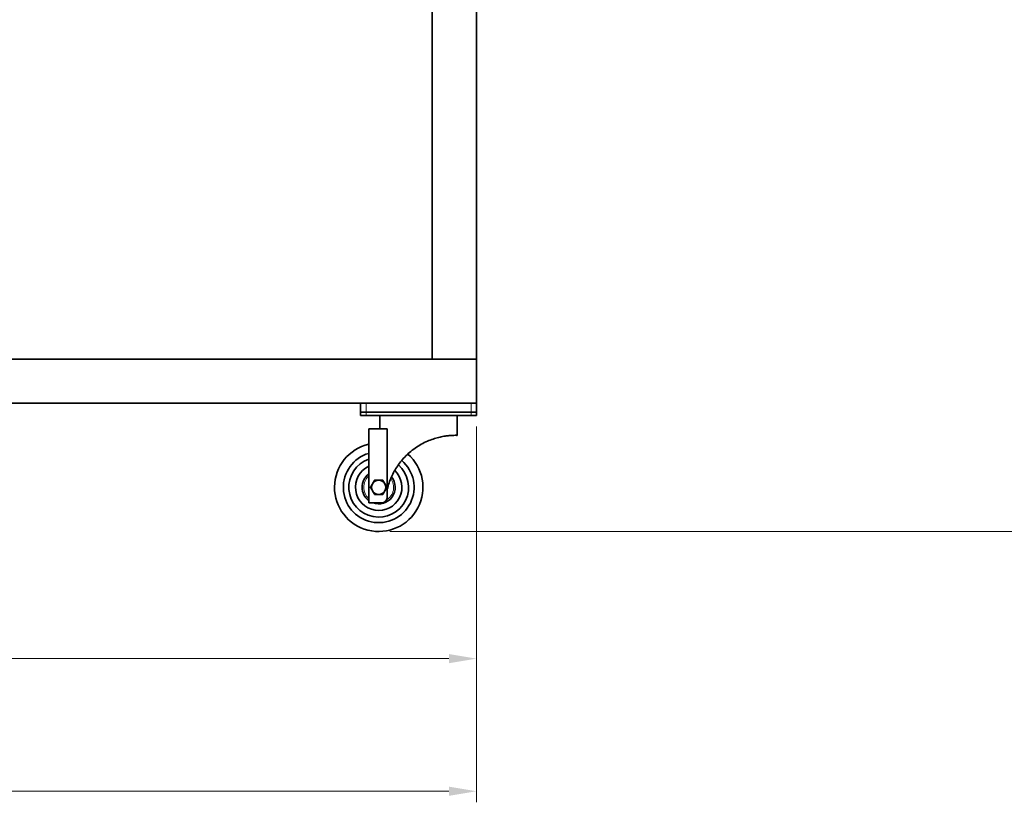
# Model space of a CAD drawing. Header units: millimetres. Extents: x 0 to 5940, y 0 to 4200.
# Tile 16 of 19: x 3872 to 4763, y 2025 to 2733. Entities that reach past the tile are written whole.
import ezdxf

# ---------------------------------------------------------------- set-up
doc = ezdxf.new("R2010")
doc.units = ezdxf.units.MM
doc.header["$LTSCALE"] = 10
doc.layers.add('Quote(ISO)', color=7, linetype='Continuous', lineweight=25, true_color=0x80ff00)
doc.layers.add('Spigoli tangenti visibili(ISO)', color=7, linetype='Continuous', lineweight=15, true_color=0x00803f)
doc.layers.add('Spigoli visibili(ISO)', color=7, linetype='Continuous', lineweight=35)
doc.styles.add('Corrente-BSI', font='arial.ttf')
doc.dimstyles.new('DEFAULT-ISO', dxfattribs={"dimscale": 10, "dimtxt": 3.5, "dimasz": 2.5, "dimexe": 1, "dimexo": 1, "dimgap": 0.762, "dimtad": 1, "dimtoh": 1, "dimrnd": 1e-08, "dimtxsty": 'Corrente-BSI', "dimcen": 0.09, "dimdle": 10, "dimclrd": 7, "dimclre": 7, "dimclrt": 7, "dimazin": 2, "dimtfac": 0.571429, "dimtmove": 0, "dimatfit": 3, "dimfxl": 1, "dimtolj": 1, "dimlwd": 5, "dimlwe": 5, "dimarcsym": 0})

# ---------------------------------------------------------------- blocks, each defined once
blk = doc.blocks.new('*D14')
at = {"layer": 'Defpoints', "color": 0, "linetype": 'Continuous', "transparency": 16777216}
for p in [(4732.11, 3308.75), (4952.11, 3308.75), (4196.83, 2270.37)]:
    blk.add_point(p, dxfattribs=at)
at = {"layer": 'Quote(ISO)', "color": 7, "linetype": 'Continuous', "lineweight": 5, "transparency": 16777216}
for p, q in [((4742.11, 3308.75), (4962.11, 3308.75)), ((4952.11, 2295.37), (4952.11, 3283.75)), ((4206.83, 2270.37), (4962.11, 2270.37))]:
    blk.add_line(p, q, dxfattribs=at)
at = {"layer": 'Quote(ISO)', "color": 7, "linetype": 'Continuous', "transparency": 16777216}
for points in [[(4947.95, 3283.75), (4956.28, 3283.75), (4952.11, 3308.75)], [(4947.95, 2295.37), (4956.28, 2295.37), (4952.11, 2270.37)]]:
    blk.add_solid(points, dxfattribs=at)
at = {"layer": 'Quote(ISO)', "color": 7, "linetype": 'Continuous', "lineweight": 9, "transparency": 16777216, "insert": (4908.73, 2738.91), "char_height": 35, "attachment_point": 1, "rotation": 90, "style": 'Corrente-BSI'}
blk.add_mtext('\\A1;1038', dxfattribs=at)
blk = doc.blocks.new('*D15')
at = {"layer": 'Defpoints', "color": 0, "linetype": 'Continuous', "transparency": 16777216}
for p in [(3320.33, 2375.37), (4285.33, 2375.37), (3320.33, 2155.37)]:
    blk.add_point(p, dxfattribs=at)
at = {"layer": 'Quote(ISO)', "color": 7, "linetype": 'Continuous', "lineweight": 5, "transparency": 16777216}
for p, q in [((3320.33, 2365.37), (3320.33, 2145.37)), ((4285.33, 2365.37), (4285.33, 2145.37)), ((4260.33, 2155.37), (3345.33, 2155.37))]:
    blk.add_line(p, q, dxfattribs=at)
at = {"layer": 'Quote(ISO)', "color": 7, "linetype": 'Continuous', "transparency": 16777216}
for points in [[(3345.33, 2159.54), (3345.33, 2151.21), (3320.33, 2155.37)], [(4260.33, 2159.54), (4260.33, 2151.21), (4285.33, 2155.37)]]:
    blk.add_solid(points, dxfattribs=at)
at = {"layer": 'Quote(ISO)', "color": 7, "linetype": 'Continuous', "lineweight": 9, "transparency": 16777216, "insert": (3764.03, 2198.73), "char_height": 35, "attachment_point": 1, "style": 'Corrente-BSI'}
blk.add_mtext('\\A1;965', dxfattribs=at)
blk = doc.blocks.new('*D16')
at = {"layer": 'Defpoints', "color": 0, "linetype": 'Continuous', "transparency": 16777216}
for p in [(3143.55, 3020.6), (4285.33, 2375.37), (4285.33, 2035.37)]:
    blk.add_point(p, dxfattribs=at)
at = {"layer": 'Quote(ISO)', "color": 7, "linetype": 'Continuous', "lineweight": 5, "transparency": 16777216}
for p, q in [((3143.55, 3010.6), (3143.55, 2025.37)), ((4285.33, 2365.37), (4285.33, 2025.37)), ((3168.55, 2035.37), (4260.33, 2035.37))]:
    blk.add_line(p, q, dxfattribs=at)
at = {"layer": 'Quote(ISO)', "color": 7, "linetype": 'Continuous', "transparency": 16777216}
for points in [[(3168.55, 2039.54), (3168.55, 2031.21), (3143.55, 2035.37)], [(4260.33, 2039.54), (4260.33, 2031.21), (4285.33, 2035.37)]]:
    blk.add_solid(points, dxfattribs=at)
at = {"layer": 'Quote(ISO)', "color": 7, "linetype": 'Continuous', "lineweight": 9, "transparency": 16777216, "insert": (3664, 2078.14), "char_height": 35, "attachment_point": 1, "style": 'Corrente-BSI'}
blk.add_mtext('\\A1;1142', dxfattribs=at)

msp = doc.modelspace()

# ---------------------------------------------------------------- linework, layer by layer
at = {"layer": 'Spigoli tangenti visibili(ISO)'}
for p, q in [((4185.327, 2378.372), (4185.327, 2386.372)), ((4185.327, 2375.372), (4185.327, 2378.372)), ((4280.327, 2386.372), (4280.327, 2378.372)), ((4280.327, 2378.372), (4280.327, 2375.372))]:
    msp.add_line(p, q, dxfattribs=at)
for start, end in [(131.810315, 228.189685), (300.743528, 36.241262)]:
    msp.add_arc((4196.827, 2310.372), 13.5, start, end, dxfattribs=at)
at = {"layer": 'Spigoli visibili(ISO)'}
for p, q in [((4285.327, 2886.372), (4285.327, 2426.372)), ((4245.327, 2846.372), (4245.327, 2426.372)), ((3320.327, 2426.372), (4285.327, 2426.372)), ((4285.327, 2426.372), (4245.327, 2426.372)), ((4285.327, 2426.372), (4285.327, 2386.372)), ((4285.327, 2386.372), (4285.327, 2426.372)), ((3320.327, 2386.372), (4285.327, 2386.372)), ((4180.327, 2386.372), (4180.327, 2378.372)), ((4185.327, 2378.372), (4180.327, 2378.372)), ((4180.327, 2378.372), (4185.327, 2378.372)), ((4180.327, 2378.372), (4180.327, 2375.372)), ((4280.327, 2386.372), (4185.327, 2386.372)), ((4280.327, 2378.372), (4185.327, 2378.372)), ((4185.327, 2378.372), (4280.327, 2378.372)), ((4285.327, 2378.372), (4280.327, 2378.372)), ((4280.327, 2378.372), (4285.327, 2378.372)), ((4285.327, 2378.372), (4285.327, 2386.372)), ((4285.327, 2375.372), (4285.327, 2378.372)), ((4185.327, 2375.372), (4180.327, 2375.372)), ((4280.327, 2375.372), (4185.327, 2375.372)), ((4197.827, 2375.372), (4197.827, 2363.372)), ((4267.827, 2375.372), (4267.827, 2357.372)), ((4285.327, 2375.372), (4280.327, 2375.372)), ((4187.827, 2296.372), (4187.827, 2363.372)), ((4187.827, 2363.372), (4204.459, 2363.372)), ((4204.459, 2363.372), (4204.459, 2301.372)), ((4187.827, 2296.372), (4199.459, 2296.372))]:
    msp.add_line(p, q, dxfattribs=at)
for centre, radius, start, end in [((4196.827, 2310.372), 40, 103.002878, 48.815328), ((4196.827, 2310.372), 32, 106.334823, 49.415148), ((4196.827, 2310.372), 32, 106.334823, 49.415148), ((4196.827, 2310.372), 27, 109.471221, 48.881815), ((4196.827, 2310.372), 21, 115.376934, 46.451786), ((4196.827, 2310.372), 15, 126.869898, 233.130102), ((4196.827, 2310.372), 6.5, 90, 150), ((4196.827, 2310.372), 15, 248.96053, 39.538489), ((4196.827, 2310.372), 6.5, 30, 90), ((4196.827, 2310.372), 6.5, 150, 210), ((4196.827, 2310.372), 6.5, 210, 270), ((4196.827, 2310.372), 6.5, 270, 330), ((4196.827, 2310.372), 6.5, 330, 30), ((4199.459, 2301.372), 5, 270, 0)]:
    msp.add_arc(centre, radius, start, end, dxfattribs=at)
msp.add_open_spline([(4204.459, 2308.258), (4204.502, 2308.439), (4204.545, 2308.621), (4205.496, 2312.555), (4206.741, 2316.21), (4209.882, 2323.258), (4211.78, 2326.648), (4216.164, 2333.029), (4218.65, 2336.019), (4222.756, 2340.134), (4224.286, 2341.535), (4227.563, 2344.236), (4229.31, 2345.536), (4232.929, 2347.945), (4234.802, 2349.057), (4238.555, 2351.037), (4240.435, 2351.907), (4243.895, 2353.324), (4245.601, 2353.94), (4248.989, 2355.004), (4250.671, 2355.453), (4253.88, 2356.18), (4255.409, 2356.461), (4258.213, 2356.886), (4259.487, 2357.031), (4261.708, 2357.231), (4262.742, 2357.295), (4264.56, 2357.372), (4265.344, 2357.385), (4266.598, 2357.392), (4267.069, 2357.386), (4267.683, 2357.376), (4267.827, 2357.372), (4267.827, 2357.372)], degree=3, knots=[-22.0066224, -22.0066224, -22.0066224, -22.0066224, -21.9492696, -21.9492696, -20.7612082, -20.7612082, -19.5731468, -19.5731468, -18.3850854, -18.3850854, -17.7776365, -17.7776365, -17.1701876, -17.1701876, -16.5627388, -16.5627388, -15.9552899, -15.9552899, -15.4040246, -15.4040246, -14.8527593, -14.8527593, -14.301494, -14.301494, -13.7502287, -13.7502287, -13.2048379, -13.2048379, -12.6594471, -12.6594471, -12.1140563, -12.1140563, -11.5686655, -11.5686655, -11.5686655, -11.5686655], dxfattribs=at)
for points in [[(4191.198, 2313.622), (4192.069, 2315.13), (4193.075, 2316.872)], [(4193.075, 2316.872), (4195.086, 2316.872), (4196.827, 2316.872)], [(4196.827, 2316.872), (4198.569, 2316.872), (4200.58, 2316.872)], [(4200.58, 2316.872), (4201.586, 2315.13), (4202.457, 2313.622)], [(4189.322, 2310.372), (4190.327, 2312.113), (4191.198, 2313.622)], [(4191.198, 2307.122), (4190.327, 2308.63), (4189.322, 2310.372)], [(4193.075, 2303.872), (4192.069, 2305.613), (4191.198, 2307.122)], [(4202.457, 2307.122), (4201.586, 2305.613), (4200.58, 2303.872)], [(4202.457, 2313.622), (4203.327, 2312.113), (4204.333, 2310.372)], [(4204.333, 2310.372), (4203.327, 2308.63), (4202.457, 2307.122)], [(4196.827, 2303.872), (4195.086, 2303.872), (4193.075, 2303.872)], [(4200.58, 2303.872), (4198.569, 2303.872), (4196.827, 2303.872)]]:
    msp.add_rational_spline(points, [1, 1.0379548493, 1], degree=2, dxfattribs=at)

# ---------------------------------------------------------------- dimensions: what is measured, and where the dimension line sits
at = {"layer": 'Quote(ISO)', "color": 7, "linetype": 'Continuous', "lineweight": 9}
dim = msp.add_linear_dim(base=(4952.114, 3308.746), p1=(4196.827, 2270.372), p2=(4732.114, 3308.746), angle=90, dimstyle='DEFAULT-ISO', override={"dimgap": 0.762, "dimtoh": 0, "dimdec": 0, "dimtol": 0, "dimlim": 0, "dimtp": 0, "dimtm": 0, "dimtdec": 0, "dimtofl": 0, "dimatfit": 1}, dxfattribs=at)
dim.commit()
dim.dimension.update_dxf_attribs({"geometry": '*D14', "text_midpoint": (4952.114, 2789.559), "dimtype": 160})
for base, p1, p2, override, picture, middle in [((4285.327, 2035.372), (3143.551, 3020.598), (4285.327, 2375.372), {"dimgap": 0.762, "dimtoh": 0, "dimdec": 0, "dimtol": 0, "dimlim": 0, "dimtp": 0, "dimtm": 0, "dimtdec": 0, "dimtofl": 0, "dimatfit": 1}, '*D16', (3714.439, 2035.372)), ((3320.327, 2155.372), (4285.327, 2375.372), (3320.327, 2375.372), {"dimgap": 0.762, "dimtoh": 0, "dimdec": 2, "dimtol": 0, "dimlim": 0, "dimtp": 0, "dimtm": 0, "dimtdec": 2, "dimtofl": 0, "dimatfit": 1}, '*D15', (3802.827, 2155.372))]:
    dim = msp.add_linear_dim(base=base, p1=p1, p2=p2, dimstyle='DEFAULT-ISO', override=override, dxfattribs=at)
    dim.commit()
    dim.dimension.update_dxf_attribs({"geometry": picture, "text_midpoint": middle, "dimtype": 160})

doc.saveas('drawing.dxf')
